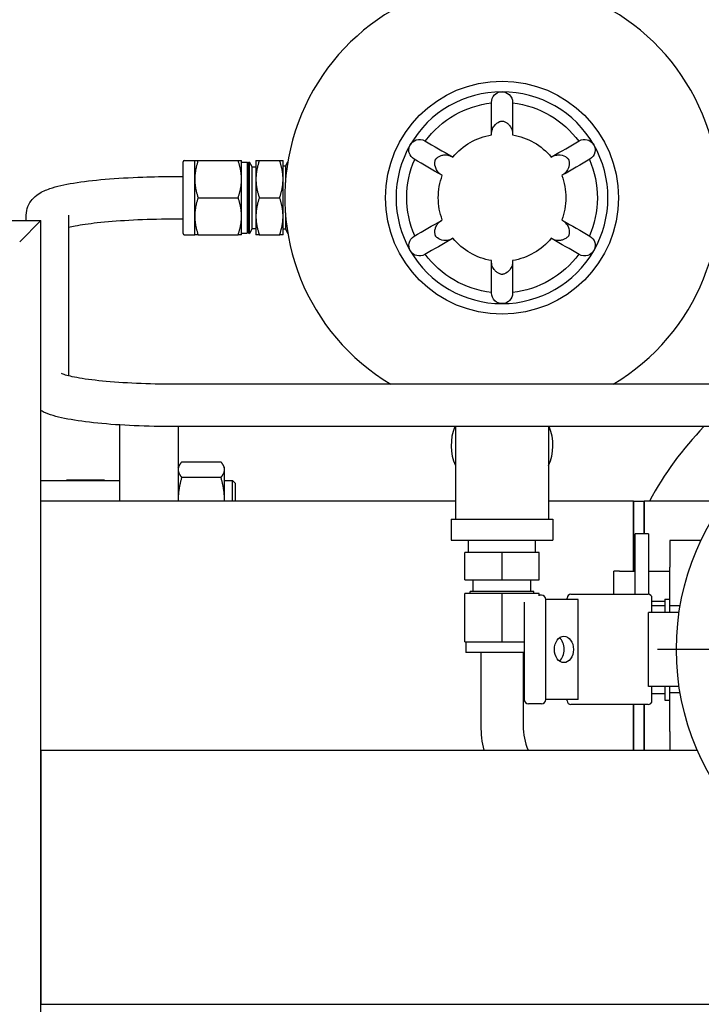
# Paper-space layout 'SHEET_1' of a CAD drawing. Header units: inches. Extents: x 4 to 540, y 12 to 340.
# Tile 28 of 116: x 73.4 to 81.45, y 147.7 to 159.32. Entities that reach past the tile are written whole.
import ezdxf

# ---------------------------------------------------------------- set-up
doc = ezdxf.new("R2010")
doc.units = ezdxf.units.IN
doc.header["$LTSCALE"] = 16
doc.header["$MEASUREMENT"] = 0
doc.linetypes.add('CHAIN', pattern=[0.7087, 0.4724, -0.0591, 0.1181, -0.0591])
doc.layers.get('0').update_dxf_attribs({"lineweight": 25})
doc.layers.add('Center Mark(ANSI)', color=7, linetype='Continuous', lineweight=25)

psp = doc.layouts.new('SHEET_1')

# ---------------------------------------------------------------- linework, layer by layer
for p, q in [((75.345, 157.659), (75.469, 157.659)), ((75.469, 157.44), (75.469, 157.659)), ((75.508, 157.659), (75.981, 157.659)), ((76.021, 157.44), (76.021, 157.659)), ((76.191, 157.659), (76.191, 157.44)), ((76.23, 157.659), (76.471, 157.659)), ((76.511, 157.44), (76.511, 157.659)), ((75.331, 156.798), (75.331, 157.644)), ((76.021, 157.639), (76.086, 157.641)), ((76.086, 157.641), (76.086, 156.801)), ((76.103, 157.612), (76.086, 157.641)), ((76.103, 157.641), (76.115, 157.642)), ((76.103, 156.801), (76.103, 157.641)), ((76.115, 156.8), (76.115, 157.642)), ((76.148, 157.586), (76.115, 157.642)), ((76.148, 156.856), (76.148, 157.586)), ((76.148, 157.586), (76.191, 157.586)), ((76.539, 157.594), (76.511, 157.594)), ((76.539, 157.594), (76.568, 157.644)), ((76.539, 157.594), (76.539, 157.399)), ((75.231, 157.471), (75.331, 157.471)), ((75.469, 157.002), (75.469, 157.44)), ((76.021, 157.002), (76.021, 157.44)), ((76.191, 157.44), (76.191, 157.002)), ((76.511, 157.002), (76.511, 157.44)), ((75.508, 157.221), (75.981, 157.221)), ((76.23, 157.221), (76.471, 157.221)), ((73.481, 156.951), (73.481, 157.014)), ((73.981, 155.119), (73.981, 157.014)), ((75.231, 156.971), (75.331, 156.971)), ((75.469, 156.784), (75.469, 157.002)), ((76.021, 156.784), (76.021, 157.002)), ((76.191, 157.002), (76.191, 156.784)), ((76.511, 156.784), (76.511, 157.002)), ((76.539, 157.043), (76.539, 156.848)), ((49.653, 156.951), (73.653, 156.951)), ((73.403, 156.701), (73.653, 156.951)), ((73.653, 156.951), (73.403, 156.701)), ((73.653, 115.389), (73.653, 156.951)), ((76.148, 156.856), (76.115, 156.8)), ((76.148, 156.856), (76.191, 156.856)), ((76.539, 156.848), (76.511, 156.848)), ((76.539, 156.848), (76.568, 156.798)), ((75.345, 156.784), (75.469, 156.784)), ((75.508, 156.784), (75.981, 156.784)), ((76.021, 156.803), (76.086, 156.801)), ((76.103, 156.83), (76.086, 156.801)), ((76.103, 156.801), (76.115, 156.8)), ((76.23, 156.784), (76.471, 156.784)), ((82.733, 155.02), (75.231, 155.02)), ((74.585, 153.641), (74.585, 154.54)), ((82.707, 154.52), (75.231, 154.52)), ((75.273, 154.52), (75.273, 153.641)), ((78.545, 154.52), (78.545, 153.429)), ((79.645, 154.52), (79.645, 153.429)), ((75.273, 154.039), (75.289, 154.068)), ((75.315, 154.103), (75.778, 154.103)), ((75.82, 154.039), (75.803, 154.068)), ((75.82, 154.012), (75.82, 154.039)), ((75.82, 153.656), (75.82, 154.012)), ((73.653, 153.883), (74.585, 153.883)), ((73.96, 153.883), (73.96, 153.891)), ((73.96, 153.891), (74.398, 153.891)), ((74.398, 153.891), (74.398, 153.883)), ((75.315, 153.922), (75.778, 153.922)), ((75.82, 153.883), (75.913, 153.883)), ((75.913, 153.641), (75.913, 153.883)), ((75.945, 153.852), (75.913, 153.883)), ((75.945, 153.852), (75.945, 153.641)), ((78.545, 153.641), (73.653, 153.641)), ((75.82, 153.641), (75.82, 153.656)), ((80.648, 153.641), (79.645, 153.641)), ((80.648, 153.641), (80.648, 152.814)), ((80.648, 152.814), (80.648, 153.641)), ((80.648, 153.641), (80.773, 153.641)), ((80.773, 153.256), (80.773, 153.641)), ((81.716, 153.641), (80.773, 153.641)), ((80.773, 153.641), (80.773, 153.256)), ((78.495, 153.429), (79.695, 153.429)), ((78.495, 153.429), (78.495, 153.179)), ((79.695, 153.429), (79.695, 153.179)), ((80.666, 152.542), (80.666, 153.256)), ((80.822, 153.256), (80.666, 153.256)), ((80.822, 153.256), (80.822, 152.542)), ((78.495, 153.179), (79.695, 153.179)), ((78.699, 153.036), (78.699, 153.179)), ((79.492, 153.036), (79.492, 153.179)), ((81.075, 153.175), (81.075, 152.861)), ((81.441, 153.175), (81.075, 153.175)), ((79.095, 153.036), (78.658, 153.036)), ((78.658, 152.714), (78.658, 153.036)), ((79.533, 153.036), (79.095, 153.036)), ((79.095, 152.714), (79.095, 153.036)), ((79.533, 152.714), (79.533, 153.036)), ((80.413, 152.542), (80.413, 152.813)), ((80.483, 152.813), (80.413, 152.813)), ((80.483, 152.814), (80.483, 152.813)), ((80.483, 152.814), (80.666, 152.814)), ((80.822, 152.814), (81.075, 152.814)), ((81.075, 152.405), (81.075, 152.861)), ((78.658, 152.714), (79.095, 152.714)), ((78.754, 152.576), (78.754, 152.714)), ((79.095, 152.714), (79.533, 152.714)), ((79.436, 152.576), (79.436, 152.714)), ((79.095, 152.549), (78.658, 152.549)), ((78.658, 151.982), (78.658, 152.549)), ((79.47, 152.576), (78.721, 152.576)), ((78.721, 152.549), (78.721, 152.576)), ((79.533, 152.549), (79.095, 152.549)), ((79.095, 151.982), (79.095, 152.549)), ((79.47, 152.549), (79.47, 152.576)), ((79.533, 152.524), (79.533, 152.549)), ((79.356, 152.447), (79.356, 151.3)), ((79.562, 152.532), (79.533, 152.532)), ((79.995, 152.482), (79.612, 152.482)), ((79.612, 151.3), (79.612, 152.482)), ((79.864, 152.482), (79.864, 152.497)), ((79.909, 152.542), (80.105, 152.542)), ((79.995, 151.3), (79.995, 152.482)), ((80.105, 152.542), (80.82, 152.542)), ((80.865, 152.328), (80.865, 152.497)), ((80.865, 152.462), (81.015, 152.462)), ((81.015, 152.484), (81.015, 152.328)), ((81.015, 152.484), (81.075, 152.484)), ((81.185, 152.328), (80.822, 152.328)), ((80.822, 151.454), (80.822, 152.328)), ((80.865, 152.411), (81.015, 152.411)), ((81.075, 152.328), (81.075, 152.405)), ((81.197, 152.405), (81.075, 152.405)), ((78.658, 151.982), (79.095, 151.982)), ((78.668, 151.982), (78.668, 151.856)), ((79.095, 151.982), (79.356, 151.982)), ((79.356, 151.856), (78.668, 151.856)), ((78.845, 151.856), (78.845, 150.991)), ((79.345, 151.856), (79.345, 150.991)), ((81.185, 151.454), (80.822, 151.454)), ((80.865, 151.285), (80.865, 151.454)), ((81.015, 151.454), (81.015, 151.291)), ((81.075, 151.377), (81.075, 151.454)), ((79.995, 151.3), (79.612, 151.3)), ((79.864, 151.285), (79.864, 151.3)), ((80.865, 151.371), (81.015, 151.371)), ((81.015, 151.291), (81.075, 151.291)), ((81.075, 150.921), (81.075, 151.377)), ((81.197, 151.377), (81.075, 151.377)), ((79.562, 151.25), (79.406, 151.25)), ((80.105, 151.24), (79.909, 151.24)), ((80.82, 151.24), (80.105, 151.24)), ((80.648, 151.24), (80.648, 150.704)), ((80.648, 150.704), (80.648, 151.24)), ((80.773, 150.704), (80.773, 151.24)), ((80.773, 151.24), (80.773, 150.704)), ((81.075, 150.921), (81.075, 150.704)), ((73.653, 150.704), (73.653, 147.704)), ((73.653, 150.704), (81.398, 150.704)), ((73.653, 147.704), (87.153, 147.704))]:
    psp.add_line(p, q)
for centre, radius in [((79.095, 157.221), 1.375), ((84.153, 151.891), 3)]:
    psp.add_circle(centre, radius)
for centre, radius, start, end in [((79.095, 157.221), 2.563, 300.7987, 239.2013), ((79.095, 157.221), 1.25, 90, 150), ((79.095, 157.221), 1.25, 30, 90), ((79.095, 157.221), 1.25, 150, 210), ((79.095, 157.221), 1.25, 330, 30), ((75.345, 157.644), 0.0143, 90, 180), ((75.345, 156.798), 0.0143, 180, 270), ((79.095, 157.221), 1.25, 210, 270), ((79.095, 157.221), 1.25, 270, 330), ((79.095, 154.299), 0.6, 158.3616, 203.5565), ((79.095, 154.299), 0.6, 336.4435, 21.6384), ((84.153, 151.891), 3.75, 135.4898, 152.1819), ((79.562, 152.482), 0.05, 0, 90), ((79.909, 152.497), 0.045, 90, 180), ((80.82, 152.497), 0.045, 0, 90), ((79.406, 151.3), 0.05, 180, 270), ((79.562, 151.3), 0.05, 270, 0), ((79.909, 151.285), 0.045, 180, 270), ((80.82, 151.285), 0.045, 270, 0), ((80.095, 150.991), 1.25, 180, 193.2971), ((80.095, 150.991), 0.75, 180, 202.5403)]:
    psp.add_arc(centre, radius, start, end)
psp.add_ellipse((79.826, 151.891), major_axis=(0, -0.156), ratio=0.718279)
psp.add_ellipse((79.717, 151.891), major_axis=(0, -0.156), ratio=0.718279, start_param=0.504701, end_param=2.636892)
for points, knots in [([(78.97, 158.346), (78.971, 158.378), (78.984, 158.411), (79.006, 158.434), (79.024, 158.452), (79.048, 158.465), (79.074, 158.469), (79.081, 158.47), (79.088, 158.471), (79.095, 158.471)], [0.0170512, 0.0170512, 0.0170512, 0.0170512, 0.2561445, 0.2561445, 0.2561445, 0.446679, 0.446679, 0.446679, 0.5, 0.5, 0.5, 0.5]), ([(79.095, 158.471), (79.126, 158.471), (79.157, 158.459), (79.18, 158.439), (79.205, 158.415), (79.22, 158.381), (79.22, 158.346)], [0.5, 0.5, 0.5, 0.5, 0.7267187, 0.7267187, 0.7267187, 0.9829488, 0.9829488, 0.9829488, 0.9829488]), ([(78.19, 157.888), (78.283, 158.014), (78.402, 158.121), (78.538, 158.198), (78.671, 158.274), (78.819, 158.322), (78.97, 158.339)], [0.0002084, 0.0002084, 0.0002084, 0.0002084, 0.5061072, 0.5061072, 0.5061072, 0.9997916, 0.9997916, 0.9997916, 0.9997916]), ([(79.22, 158.339), (79.376, 158.322), (79.528, 158.271), (79.663, 158.192), (79.795, 158.115), (79.911, 158.011), (80.001, 157.888)], [0.0002084, 0.0002084, 0.0002084, 0.0002084, 0.5061072, 0.5061072, 0.5061072, 0.9997916, 0.9997916, 0.9997916, 0.9997916]), ([(78.971, 157.963), (78.969, 157.981), (78.972, 158), (78.982, 158.036), (78.991, 158.053), (79.021, 158.093), (79.045, 158.109), (79.071, 158.121), (79.076, 158.122), (79.083, 158.124), (79.085, 158.125), (79.089, 158.126), (79.09, 158.126), (79.092, 158.126), (79.093, 158.126), (79.095, 158.126), (79.095, 158.126), (79.097, 158.126), (79.098, 158.126), (79.101, 158.126), (79.102, 158.126), (79.107, 158.125), (79.11, 158.124), (79.117, 158.122), (79.123, 158.119), (79.14, 158.111), (79.151, 158.105), (79.17, 158.089), (79.179, 158.08), (79.2, 158.053), (79.21, 158.034), (79.219, 157.998), (79.221, 157.981), (79.22, 157.963)], [-1.361543, -1.361543, -1.361543, -1.361543, -1.242399, -1.242399, -1.116634, -1.116634, -0.882399, -0.882399, -0.818111, -0.818111, -0.77764, -0.77764, -0.753413, -0.753413, -0.73722, -0.73722, -0.723926, -0.723926, -0.703946, -0.703946, -0.680057, -0.680057, -0.641236, -0.641236, -0.569825, -0.569825, -0.44925, -0.44925, -0.331921, -0.331921, -0.1456, -0.1456, 0, 0, 0, 0]), ([(78.013, 157.846), (78.028, 157.872), (78.054, 157.893), (78.083, 157.903), (78.116, 157.913), (78.154, 157.909), (78.184, 157.892)], [0.5, 0.5, 0.5, 0.5, 0.7267187, 0.7267187, 0.7267187, 0.9829488, 0.9829488, 0.9829488, 0.9829488]), ([(78.515, 157.7), (78.572, 157.769), (78.641, 157.828), (78.797, 157.918), (78.882, 157.948), (78.971, 157.963)], [-1.369899, -1.369899, -1.369899, -1.369899, -0.684949, -0.684949, 0, 0, 0, 0]), ([(79.22, 157.963), (79.309, 157.948), (79.394, 157.918), (79.55, 157.828), (79.619, 157.769), (79.676, 157.7)], [-1.369899, -1.369899, -1.369899, -1.369899, -0.684949, -0.684949, 0, 0, 0, 0]), ([(80.007, 157.892), (80.035, 157.908), (80.07, 157.913), (80.101, 157.905), (80.126, 157.898), (80.149, 157.884), (80.166, 157.864), (80.17, 157.858), (80.174, 157.852), (80.178, 157.846)], [0.0170512, 0.0170512, 0.0170512, 0.0170512, 0.2561445, 0.2561445, 0.2561445, 0.446679, 0.446679, 0.446679, 0.5, 0.5, 0.5, 0.5]), ([(78.059, 157.675), (78.031, 157.692), (78.009, 157.719), (78.001, 157.75), (77.994, 157.775), (77.995, 157.802), (78.004, 157.826), (78.006, 157.833), (78.009, 157.84), (78.013, 157.846)], [0.0170512, 0.0170512, 0.0170512, 0.0170512, 0.2561445, 0.2561445, 0.2561445, 0.446679, 0.446679, 0.446679, 0.5, 0.5, 0.5, 0.5]), ([(80.178, 157.846), (80.193, 157.819), (80.198, 157.787), (80.192, 157.757), (80.185, 157.723), (80.162, 157.693), (80.132, 157.675)], [0.5, 0.5, 0.5, 0.5, 0.7267187, 0.7267187, 0.7267187, 0.9829488, 0.9829488, 0.9829488, 0.9829488]), ([(78.065, 156.77), (78.002, 156.914), (77.97, 157.07), (77.97, 157.227), (77.971, 157.379), (78.004, 157.532), (78.065, 157.672)], [0.0002084, 0.0002084, 0.0002084, 0.0002084, 0.5061072, 0.5061072, 0.5061072, 0.9997916, 0.9997916, 0.9997916, 0.9997916]), ([(78.39, 157.484), (78.374, 157.492), (78.359, 157.503), (78.333, 157.531), (78.323, 157.546), (78.303, 157.593), (78.301, 157.621), (78.304, 157.65), (78.305, 157.655), (78.307, 157.662), (78.308, 157.664), (78.309, 157.668), (78.309, 157.669), (78.31, 157.671), (78.311, 157.672), (78.311, 157.673), (78.312, 157.674), (78.312, 157.675), (78.313, 157.676), (78.315, 157.678), (78.316, 157.679), (78.319, 157.683), (78.321, 157.685), (78.327, 157.69), (78.331, 157.694), (78.347, 157.705), (78.358, 157.711), (78.381, 157.72), (78.394, 157.723), (78.428, 157.728), (78.449, 157.726), (78.485, 157.717), (78.5, 157.71), (78.515, 157.7)], [-1.361543, -1.361543, -1.361543, -1.361543, -1.242399, -1.242399, -1.116634, -1.116634, -0.882399, -0.882399, -0.818111, -0.818111, -0.77764, -0.77764, -0.753413, -0.753413, -0.73722, -0.73722, -0.723926, -0.723926, -0.703946, -0.703946, -0.680057, -0.680057, -0.641236, -0.641236, -0.569825, -0.569825, -0.44925, -0.44925, -0.331921, -0.331921, -0.1456, -0.1456, 0, 0, 0, 0]), ([(79.676, 157.7), (79.691, 157.71), (79.708, 157.718), (79.745, 157.726), (79.763, 157.727), (79.814, 157.722), (79.84, 157.709), (79.862, 157.692), (79.866, 157.688), (79.871, 157.684), (79.873, 157.682), (79.876, 157.679), (79.877, 157.678), (79.878, 157.676), (79.878, 157.676), (79.879, 157.674), (79.879, 157.674), (79.88, 157.672), (79.881, 157.671), (79.882, 157.669), (79.882, 157.667), (79.884, 157.663), (79.885, 157.66), (79.886, 157.652), (79.887, 157.646), (79.889, 157.627), (79.889, 157.615), (79.885, 157.59), (79.881, 157.578), (79.868, 157.546), (79.856, 157.528), (79.83, 157.502), (79.817, 157.492), (79.801, 157.484)], [-1.361543, -1.361543, -1.361543, -1.361543, -1.242399, -1.242399, -1.116634, -1.116634, -0.882399, -0.882399, -0.818111, -0.818111, -0.77764, -0.77764, -0.753413, -0.753413, -0.73722, -0.73722, -0.723926, -0.723926, -0.703946, -0.703946, -0.680057, -0.680057, -0.641236, -0.641236, -0.569825, -0.569825, -0.44925, -0.44925, -0.331921, -0.331921, -0.1456, -0.1456, 0, 0, 0, 0]), ([(80.126, 157.672), (80.189, 157.528), (80.221, 157.372), (80.22, 157.215), (80.22, 157.063), (80.187, 156.91), (80.126, 156.77)], [0.0002084, 0.0002084, 0.0002084, 0.0002084, 0.5061072, 0.5061072, 0.5061072, 0.9997916, 0.9997916, 0.9997916, 0.9997916]), ([(73.481, 157.014), (73.481, 157.051), (73.488, 157.088), (73.514, 157.152), (73.532, 157.179), (73.575, 157.229), (73.599, 157.248), (73.669, 157.295), (73.712, 157.312), (73.838, 157.356), (73.93, 157.376), (74.149, 157.412), (74.274, 157.427), (74.55, 157.45), (74.701, 157.459), (74.979, 157.469), (75.105, 157.471), (75.231, 157.471)], [6.283185, 6.283185, 6.283185, 6.283185, 6.337887, 6.337887, 6.399243, 6.399243, 6.484747, 6.484747, 6.665569, 6.665569, 6.979728, 6.979728, 7.293887, 7.293887, 7.608046, 7.608046, 7.853982, 7.853982, 7.853982, 7.853982]), ([(78.39, 156.958), (78.359, 157.042), (78.343, 157.131), (78.343, 157.311), (78.359, 157.4), (78.39, 157.484)], [-1.369899, -1.369899, -1.369899, -1.369899, -0.684949, -0.684949, 0, 0, 0, 0]), ([(79.801, 157.484), (79.832, 157.4), (79.848, 157.311), (79.848, 157.131), (79.832, 157.042), (79.801, 156.958)], [-1.369899, -1.369899, -1.369899, -1.369899, -0.684949, -0.684949, 0, 0, 0, 0]), ([(73.981, 156.872), (74.003, 156.878), (74.029, 156.884), (74.129, 156.903), (74.217, 156.916), (74.429, 156.939), (74.556, 156.949), (74.832, 156.965), (74.981, 156.969), (75.165, 156.971), (75.198, 156.971), (75.231, 156.971)], [6.792082, 6.792082, 6.792082, 6.792082, 6.904978, 6.904978, 7.176581, 7.176581, 7.476788, 7.476788, 7.786764, 7.786764, 7.853982, 7.853982, 7.853982, 7.853982]), ([(78.515, 156.742), (78.5, 156.732), (78.483, 156.724), (78.446, 156.716), (78.427, 156.715), (78.377, 156.72), (78.351, 156.733), (78.328, 156.75), (78.324, 156.754), (78.319, 156.758), (78.318, 156.76), (78.315, 156.763), (78.314, 156.764), (78.313, 156.766), (78.313, 156.767), (78.312, 156.768), (78.312, 156.768), (78.311, 156.77), (78.31, 156.771), (78.309, 156.773), (78.309, 156.775), (78.307, 156.779), (78.306, 156.782), (78.305, 156.79), (78.304, 156.796), (78.302, 156.815), (78.302, 156.827), (78.306, 156.852), (78.31, 156.864), (78.323, 156.896), (78.335, 156.914), (78.361, 156.94), (78.374, 156.95), (78.39, 156.958)], [-1.361543, -1.361543, -1.361543, -1.361543, -1.242399, -1.242399, -1.116634, -1.116634, -0.882399, -0.882399, -0.818111, -0.818111, -0.77764, -0.77764, -0.753413, -0.753413, -0.73722, -0.73722, -0.723926, -0.723926, -0.703946, -0.703946, -0.680057, -0.680057, -0.641236, -0.641236, -0.569825, -0.569825, -0.44925, -0.44925, -0.331921, -0.331921, -0.1456, -0.1456, 0, 0, 0, 0]), ([(79.801, 156.958), (79.817, 156.95), (79.832, 156.939), (79.858, 156.911), (79.868, 156.896), (79.888, 156.849), (79.89, 156.821), (79.887, 156.792), (79.886, 156.787), (79.884, 156.78), (79.883, 156.778), (79.882, 156.774), (79.882, 156.773), (79.881, 156.771), (79.88, 156.77), (79.88, 156.769), (79.879, 156.768), (79.878, 156.767), (79.878, 156.766), (79.876, 156.764), (79.875, 156.763), (79.872, 156.759), (79.87, 156.757), (79.864, 156.752), (79.86, 156.748), (79.844, 156.737), (79.833, 156.731), (79.81, 156.722), (79.797, 156.719), (79.763, 156.714), (79.742, 156.716), (79.706, 156.725), (79.691, 156.732), (79.676, 156.742)], [-1.361543, -1.361543, -1.361543, -1.361543, -1.242399, -1.242399, -1.116634, -1.116634, -0.882399, -0.882399, -0.818111, -0.818111, -0.77764, -0.77764, -0.753413, -0.753413, -0.73722, -0.73722, -0.723926, -0.723926, -0.703946, -0.703946, -0.680057, -0.680057, -0.641236, -0.641236, -0.569825, -0.569825, -0.44925, -0.44925, -0.331921, -0.331921, -0.1456, -0.1456, 0, 0, 0, 0]), ([(78.013, 156.596), (77.998, 156.623), (77.993, 156.655), (77.999, 156.685), (78.006, 156.719), (78.029, 156.749), (78.059, 156.767)], [0.5, 0.5, 0.5, 0.5, 0.7267187, 0.7267187, 0.7267187, 0.9829488, 0.9829488, 0.9829488, 0.9829488]), ([(78.971, 156.479), (78.882, 156.494), (78.797, 156.524), (78.641, 156.614), (78.572, 156.673), (78.515, 156.742)], [-1.369899, -1.369899, -1.369899, -1.369899, -0.684949, -0.684949, 0, 0, 0, 0]), ([(79.676, 156.742), (79.619, 156.673), (79.55, 156.614), (79.394, 156.524), (79.309, 156.494), (79.22, 156.479)], [-1.369899, -1.369899, -1.369899, -1.369899, -0.684949, -0.684949, 0, 0, 0, 0]), ([(80.132, 156.767), (80.16, 156.751), (80.182, 156.723), (80.19, 156.692), (80.197, 156.667), (80.196, 156.64), (80.187, 156.616), (80.185, 156.609), (80.182, 156.602), (80.178, 156.596)], [0.0170512, 0.0170512, 0.0170512, 0.0170512, 0.2561445, 0.2561445, 0.2561445, 0.446679, 0.446679, 0.446679, 0.5, 0.5, 0.5, 0.5]), ([(78.184, 156.55), (78.156, 156.534), (78.121, 156.529), (78.09, 156.538), (78.065, 156.544), (78.042, 156.558), (78.025, 156.578), (78.021, 156.584), (78.017, 156.59), (78.013, 156.596)], [0.0170512, 0.0170512, 0.0170512, 0.0170512, 0.2561445, 0.2561445, 0.2561445, 0.446679, 0.446679, 0.446679, 0.5, 0.5, 0.5, 0.5]), ([(78.97, 156.103), (78.815, 156.12), (78.663, 156.171), (78.528, 156.25), (78.396, 156.327), (78.28, 156.431), (78.19, 156.554)], [0.0002084, 0.0002084, 0.0002084, 0.0002084, 0.5061072, 0.5061072, 0.5061072, 0.9997916, 0.9997916, 0.9997916, 0.9997916]), ([(80.001, 156.554), (79.908, 156.428), (79.789, 156.321), (79.653, 156.244), (79.52, 156.168), (79.372, 156.12), (79.22, 156.103)], [0.0002084, 0.0002084, 0.0002084, 0.0002084, 0.5061072, 0.5061072, 0.5061072, 0.9997916, 0.9997916, 0.9997916, 0.9997916]), ([(80.178, 156.596), (80.162, 156.57), (80.137, 156.549), (80.108, 156.539), (80.075, 156.529), (80.037, 156.533), (80.007, 156.55)], [0.5, 0.5, 0.5, 0.5, 0.7267187, 0.7267187, 0.7267187, 0.9829488, 0.9829488, 0.9829488, 0.9829488]), ([(79.22, 156.479), (79.221, 156.461), (79.219, 156.442), (79.209, 156.406), (79.2, 156.389), (79.17, 156.349), (79.146, 156.333), (79.12, 156.321), (79.115, 156.32), (79.108, 156.318), (79.105, 156.317), (79.102, 156.316), (79.1, 156.316), (79.099, 156.316), (79.098, 156.316), (79.096, 156.316), (79.095, 156.316), (79.094, 156.316), (79.093, 156.316), (79.09, 156.316), (79.089, 156.316), (79.084, 156.317), (79.081, 156.318), (79.074, 156.321), (79.068, 156.323), (79.051, 156.331), (79.04, 156.337), (79.02, 156.353), (79.011, 156.362), (78.991, 156.389), (78.981, 156.408), (78.972, 156.444), (78.97, 156.461), (78.971, 156.479)], [-1.361543, -1.361543, -1.361543, -1.361543, -1.242399, -1.242399, -1.116634, -1.116634, -0.882399, -0.882399, -0.818111, -0.818111, -0.77764, -0.77764, -0.753413, -0.753413, -0.73722, -0.73722, -0.723926, -0.723926, -0.703946, -0.703946, -0.680057, -0.680057, -0.641236, -0.641236, -0.569825, -0.569825, -0.44925, -0.44925, -0.331921, -0.331921, -0.1456, -0.1456, 0, 0, 0, 0]), ([(79.095, 155.971), (79.065, 155.971), (79.034, 155.983), (79.011, 156.004), (78.986, 156.027), (78.971, 156.061), (78.97, 156.096)], [0.5, 0.5, 0.5, 0.5, 0.7267187, 0.7267187, 0.7267187, 0.9829488, 0.9829488, 0.9829488, 0.9829488]), ([(79.22, 156.096), (79.22, 156.064), (79.207, 156.031), (79.185, 156.008), (79.166, 155.99), (79.142, 155.977), (79.117, 155.973), (79.11, 155.972), (79.103, 155.971), (79.095, 155.971)], [0.0170512, 0.0170512, 0.0170512, 0.0170512, 0.2561445, 0.2561445, 0.2561445, 0.446679, 0.446679, 0.446679, 0.5, 0.5, 0.5, 0.5]), ([(75.231, 155.02), (75.078, 155.02), (74.925, 155.023), (74.636, 155.036), (74.5, 155.046), (74.261, 155.069), (74.158, 155.083), (74.002, 155.112), (73.945, 155.127), (73.905, 155.141), (73.899, 155.144), (73.896, 155.145), (73.896, 155.145), (73.896, 155.145)], [4.712389, 4.712389, 4.712389, 4.712389, 5.025177, 5.025177, 5.336113, 5.336113, 5.639008, 5.639008, 5.914474, 5.914474, 6.008276, 6.008276, 6.029479, 6.029479, 6.029479, 6.029479]), ([(75.231, 154.52), (75.07, 154.52), (74.909, 154.523), (74.602, 154.537), (74.456, 154.547), (74.191, 154.574), (74.073, 154.59), (73.868, 154.629), (73.784, 154.649), (73.689, 154.69), (73.671, 154.698), (73.653, 154.709)], [4.712389, 4.712389, 4.712389, 4.712389, 5.026548, 5.026548, 5.340708, 5.340708, 5.654867, 5.654867, 5.969026, 5.969026, 6.040787, 6.040787, 6.040787, 6.040787])]:
    psp.add_open_spline(points, degree=3, knots=knots)
for points in [[(78.97, 157.974), (78.97, 158.098), (78.97, 158.222), (78.97, 158.346)], [(79.22, 158.346), (79.22, 158.222), (79.22, 158.098), (79.22, 157.974)], [(78.184, 157.892), (78.291, 157.83), (78.398, 157.768), (78.505, 157.706)], [(79.685, 157.706), (79.793, 157.768), (79.9, 157.83), (80.007, 157.892)], [(78.381, 157.489), (78.273, 157.551), (78.166, 157.613), (78.059, 157.675)], [(80.132, 157.675), (80.025, 157.613), (79.918, 157.551), (79.81, 157.489)], [(78.059, 156.767), (78.166, 156.829), (78.273, 156.891), (78.381, 156.953)], [(79.81, 156.953), (79.918, 156.891), (80.025, 156.829), (80.132, 156.767)], [(78.505, 156.736), (78.398, 156.674), (78.291, 156.612), (78.184, 156.55)], [(80.007, 156.55), (79.9, 156.612), (79.793, 156.674), (79.685, 156.736)], [(78.97, 156.096), (78.97, 156.22), (78.97, 156.344), (78.97, 156.468)], [(79.22, 156.468), (79.22, 156.344), (79.22, 156.22), (79.22, 156.096)]]:
    psp.add_open_spline(points, degree=3)
for points, weights in [([(75.469, 157.659), (75.469, 157.659), (75.508, 157.659)], [1, 1.0379548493, 1]), ([(75.508, 157.659), (75.469, 157.541), (75.469, 157.44)], [1, 1.0379548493, 1]), ([(75.981, 157.659), (76.021, 157.659), (76.021, 157.659)], [1, 1.0379548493, 1]), ([(76.021, 157.44), (76.021, 157.541), (75.981, 157.659)], [1, 1.0379548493, 1]), ([(76.191, 157.659), (76.191, 157.659), (76.23, 157.659)], [1, 1.0379548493, 1]), ([(76.23, 157.659), (76.191, 157.541), (76.191, 157.44)], [1, 1.0379548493, 1]), ([(76.471, 157.659), (76.511, 157.659), (76.511, 157.659)], [1, 1.0379548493, 1]), ([(76.511, 157.44), (76.511, 157.541), (76.471, 157.659)], [1, 1.0379548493, 1]), ([(75.469, 157.44), (75.469, 157.338), (75.508, 157.221)], [1, 1.0379548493, 1]), ([(75.981, 157.221), (76.021, 157.338), (76.021, 157.44)], [1, 1.0379548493, 1]), ([(76.191, 157.44), (76.191, 157.338), (76.23, 157.221)], [1, 1.0379548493, 1]), ([(76.471, 157.221), (76.511, 157.338), (76.511, 157.44)], [1, 1.0379548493, 1]), ([(75.508, 157.221), (75.469, 157.104), (75.469, 157.002)], [1, 1.0379548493, 1]), ([(76.021, 157.002), (76.021, 157.104), (75.981, 157.221)], [1, 1.0379548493, 1]), ([(76.23, 157.221), (76.191, 157.104), (76.191, 157.002)], [1, 1.0379548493, 1]), ([(76.511, 157.002), (76.511, 157.104), (76.471, 157.221)], [1, 1.0379548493, 1]), ([(75.469, 157.002), (75.469, 156.901), (75.508, 156.784)], [1, 1.0379548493, 1]), ([(75.981, 156.784), (76.021, 156.901), (76.021, 157.002)], [1, 1.0379548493, 1]), ([(76.191, 157.002), (76.191, 156.901), (76.23, 156.784)], [1, 1.0379548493, 1]), ([(76.471, 156.784), (76.511, 156.901), (76.511, 157.002)], [1, 1.0379548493, 1]), ([(75.508, 156.784), (75.469, 156.784), (75.469, 156.784)], [1, 1.0379548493, 1]), ([(76.021, 156.784), (76.021, 156.784), (75.981, 156.784)], [1, 1.0379548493, 1]), ([(76.23, 156.784), (76.191, 156.784), (76.191, 156.784)], [1, 1.0379548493, 1]), ([(76.511, 156.784), (76.511, 156.784), (76.471, 156.784)], [1, 1.0379548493, 1]), ([(75.315, 154.103), (75.273, 154.054), (75.273, 154.012)], [1.10906450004, 1.0930923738, 1]), ([(75.82, 154.012), (75.82, 154.054), (75.778, 154.103)], [1, 1.0930923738, 1.10906450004]), ([(75.273, 154.012), (75.273, 153.97), (75.315, 153.922)], [1, 1.0930923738, 1.10906450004]), ([(75.778, 153.922), (75.82, 153.97), (75.82, 154.012)], [1.10906450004, 1.0930923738, 1]), ([(75.315, 153.922), (75.273, 153.779), (75.273, 153.656)], [1.10906450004, 1.0930923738, 1]), ([(75.82, 153.656), (75.82, 153.779), (75.778, 153.922)], [1, 1.0930923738, 1.10906450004]), ([(75.273, 153.656), (75.273, 153.648), (75.273, 153.641)], [1, 1.0050317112, 1.009838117]), ([(75.819, 153.641), (75.82, 153.648), (75.82, 153.656)], [1.009838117, 1.0050317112, 1])]:
    psp.add_rational_spline(points, weights, degree=2)
at = {"layer": 'Center Mark(ANSI)', "linetype": 'CHAIN', "ltscale": 0.223718}
psp.add_line((87.376, 151.891), (80.93, 151.891), dxfattribs=at)

doc.saveas('drawing.dxf')
